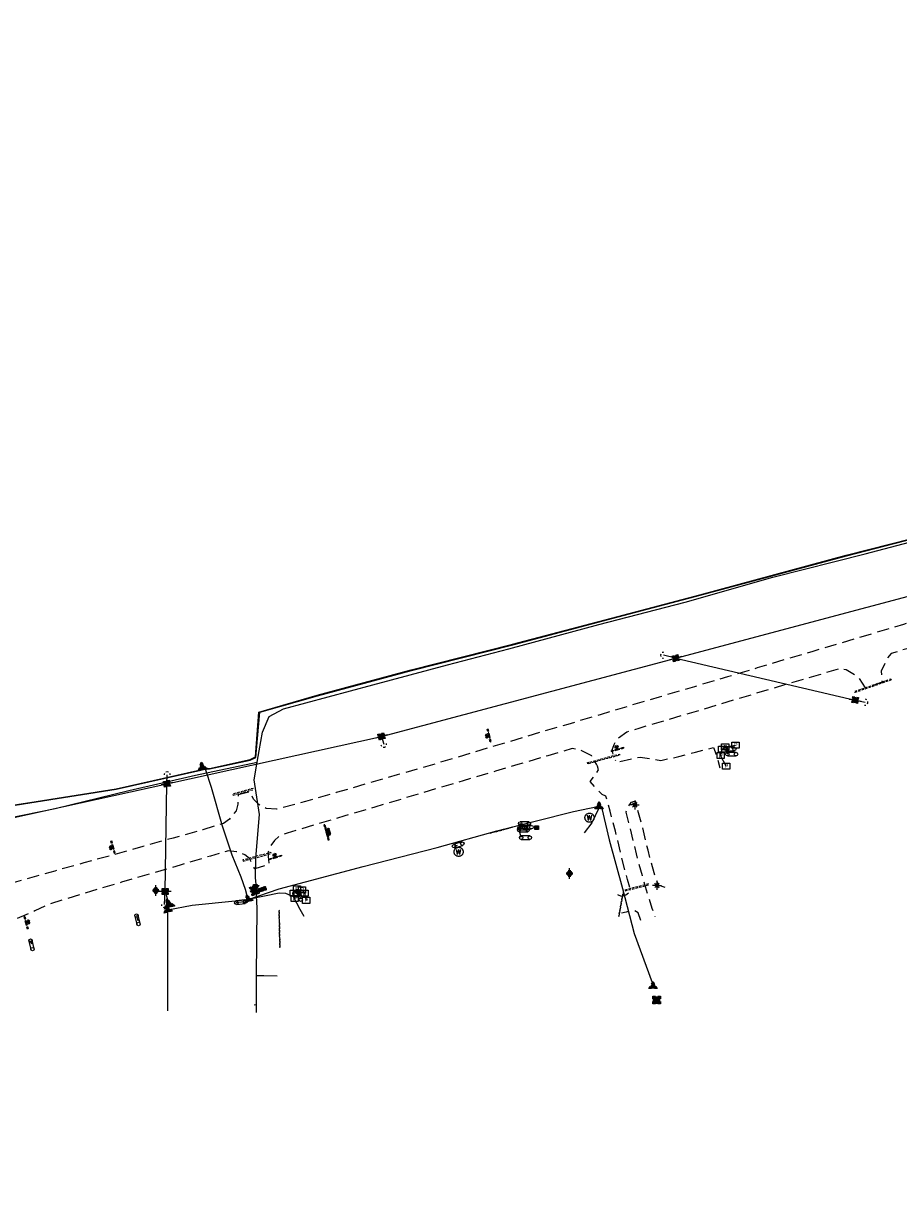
# Model space of a CAD drawing. Extents: x 137717 to 192422, y 75168 to 96003.
# Tile 10 of 36: x 144934 to 146375, y 78321 to 80272. Entities that reach past the tile are written whole.
import ezdxf
from ezdxf.enums import TextEntityAlignment as Align

# ---------------------------------------------------------------- set-up
doc = ezdxf.new("R2010")
doc.units = 0
doc.header["$LTSCALE"] = 80
doc.header["$MEASUREMENT"] = 0
doc.linetypes.add('D05', pattern=[0.075, 0.05, -0.025])
doc.linetypes.add('HIDDEN', pattern=[0.375, 0.25, -0.125])
for name, color, linetype in [('ELIO', 7, 'Continuous'), ('ELIS', 7, 'Continuous'), ('ELUDC', 2, 'D05'), ('ELUE', 13, 'ELEC-UG'), ('ELUEO', 1, 'OE'), ('ELUFO', 30, 'FO'), ('ELUG', 52, 'GAS'), ('ELUT', 4, 'UT'), ('ELYSC', 181, 'Continuous'), ('ELYSP', 3, 'HIDDEN'), ('ES_MASK', 155, 'Continuous'), ('ESFS', 1, 'Continuous'), ('ESIM', 7, 'Continuous'), ('ESIO', 7, 'Continuous'), ('ESIOL', 7, 'Continuous'), ('ESIP', 101, 'Continuous'), ('ESIS', 7, 'Continuous'), ('ESMask', 155, 'Continuous'), ('ESUE', 1, 'Continuous'), ('ESUS', 10, 'Continuous'), ('ESUT', 131, 'Continuous'), ('ESUU', 1, 'Continuous'), ('ESUW', 101, 'Continuous')]:
    doc.layers.add(name, color=color, linetype=linetype)
doc.styles.add('L', font='STENCIL')
doc.styles.add('L60', font='romansm.shx', dxfattribs={"height": 3})
doc.styles.add('L80', font='simplex', dxfattribs={"height": 8})
doc.styles.add('romansm', font='romansm.shx')
doc.styles.get("Standard").update_dxf_attribs({"font": 'romans.shx'})
doc.linetypes.add('ELEC-UG', pattern='A,0.3,-0.08,0.02,-0.08,0.02,-0.08,0.02,-0.08,0.3,-0.08,["UE",Standard,S=0.08,R=0,X=-0.07,Y=-0.04],-0.08', length=1.14)
doc.linetypes.add('FO', pattern='A,0.3,-0.08,0.02,-0.08,0.02,-0.08,0.02,-0.08,0.3,-0.08,["FO",Standard,S=0.08,R=0,X=-0.07,Y=-0.04],-0.08', length=1.14)
doc.linetypes.add('GAS', pattern='A,0.3,-0.08,0.02,-0.08,0.02,-0.08,0.02,-0.08,0.3,-0.08,["G",Standard,S=0.08,R=0,X=-0.07,Y=-0.04],-0.05', length=1.11)
doc.linetypes.add('OE', pattern='A,0.25,-0.07,0.07,-0.07,0.07,-0.07,0.07,-0.07,0.25,-0.15,["OE",romansm,S=0.1,R=0,X=-0.1,Y=-0.04],-0.15', length=1.29)
doc.linetypes.add('UT', pattern='A,0.25,-0.07,0.07,-0.07,0.07,-0.07,0.25,-0.08,["UT",romansm,S=0.1,R=0,X=-0.04,Y=-0.04],-0.15', length=1.08)

# ---------------------------------------------------------------- blocks, each defined once
blk = doc.blocks.new('esipvtsign')
for p, q in [((0.143, 0.029), (0, 0.029)), ((0, -0.029), (0.143, -0.029))]:
    blk.add_line(p, q)
for centre in [(0, 0), (0.143, 0)]:
    blk.add_circle(centre, 0.0286)
blk = doc.blocks.new('esuanchor')
for start, end in [(155, 205), (90, 115), (245, 270)]:
    blk.add_arc((0, 0), 0.0492, start, end)
blk = doc.blocks.new('esuemeter')
for p, q in [((0, 0.049), (0, 0.089)), ((0, -0.089), (0, -0.049))]:
    blk.add_line(p, q)
for start, end in [(155, 205), (65, 115), (335, 25), (245, 295)]:
    blk.add_arc((0, 0), 0.0492, start, end)
at = {"layer": 'ES_MASK', "const_width": 0.0492}
blk.add_lwpolyline([(-0.025, 0, 1), (0.025, 0, 1)], format="xyb", close=True, dxfattribs=at)
at = {"style": 'L80', "flags": 9}
blk.add_attdef('Legend', (0.013, 0.032), '', height=0.08, dxfattribs=at)
blk = doc.blocks.new('esueped')
for points in [[(-0.032, 0.044), (0, 0.1), (0.032, 0.044)], [(-0.032, -0.05), (-0.087, -0.05), (-0.058, 0)], [(0.058, 0), (0.087, -0.05), (0.032, -0.05)]]:
    blk.add_lwpolyline(points)
at = {"layer": 'ESMask'}
blk.add_solid([(-0.087, -0.05), (0, 0.1), (0.087, -0.05)], dxfattribs=at)
at = {"style": 'L60'}
blk.add_text('E', height=0.0668, dxfattribs=at).set_placement((0, 0), align=Align.MIDDLE)
blk = doc.blocks.new('esipost')
blk.add_lwpolyline([(0.03, 0.03), (0.03, -0.03), (-0.03, -0.03), (-0.03, 0.03), (0.03, 0.03)])
at = {"layer": 'ESMask'}
blk.add_solid([(-0.03, -0.03), (-0.03, 0.03), (0.03, -0.03), (0.03, 0.03)], dxfattribs=at)
blk = doc.blocks.new('esimail')
for points in [[(-0.06, 0.054), (-0.06, 0.09), (-0.021, 0.09)], [(-0.06, -0.018), (-0.06, 0.018)], [(0.02, 0.09), (0.06, 0.09), (0.06, 0.054)], [(0.06, -0.085), (0.097, -0.085), (0.097, 0.084), (0.142, 0.067), (0.097, 0.045)], [(0.06, 0.018), (0.06, -0.018)], [(-0.06, -0.09), (-0.06, -0.054)], [(-0.021, -0.09), (-0.06, -0.09)], [(0.06, -0.054), (0.06, -0.09), (0.02, -0.09)]]:
    blk.add_lwpolyline(points)
at = {"layer": 'ES_MASK'}
for points in [[(-0.06, 0.09), (-0.06, -0.09), (0.06, 0.09), (0.061, -0.091)], [(0.108, 0.015), (0.261, 0.015), (0.108, -0.072), (0.261, -0.072)]]:
    blk.add_solid(points, dxfattribs=at)
at = {"style": 'L80'}
blk.add_text('MB', height=0.08, dxfattribs=at).set_placement((0.113, -0.068))
at = {"style": 'L80', "flags": 9}
blk.add_attdef('Legend', (0, 0), '', height=0.08, dxfattribs=at)
blk = doc.blocks.new('esiplntr')
at = {"linetype": 'D05'}
blk.add_lwpolyline([(-0.059, 0.05), (0.059, 0.05), (0.059, -0.05), (-0.059, -0.05)], close=True, dxfattribs=at)
at = {"style": 'L'}
blk.add_text('P', height=0.0684, dxfattribs=at).set_placement((0.004, -0.034), align=Align.CENTER)
blk = doc.blocks.new('esiseptic')
at = {"linetype": 'D05'}
blk.add_circle((0, 0), 0.075, dxfattribs=at)
at = {"style": 'L80'}
blk.add_text('S', height=0.108, dxfattribs=at).set_placement((-0.038, -0.055))
blk = doc.blocks.new('esiwell')
at = {"linetype": 'D05'}
blk.add_circle((0, 0), 0.0753, dxfattribs=at)
at = {"style": 'L80'}
blk.add_text('W', height=0.0857, dxfattribs=at).set_placement((-0.047, -0.046))
blk = doc.blocks.new('esillite')
at = {"layer": 'ESMask'}
h = blk.add_hatch(color=256, dxfattribs=at)
edge = h.paths.add_edge_path()
edge.add_arc((0, 0), 0.0225, 0, 360)
for p, q in [((-0.016, 0.016), (-0.037, 0.037)), ((0, 0.075), (0, 0.022)), ((0.016, 0.016), (0.038, 0.038)), ((-0.023, 0), (-0.075, 0)), ((-0.016, -0.016), (-0.037, -0.037)), ((0, -0.023), (0, -0.075)), ((0.016, -0.016), (0.037, -0.037)), ((0.022, 0), (0.075, 0))]:
    blk.add_line(p, q)
for start, end in [(145.5453, 169.4253), (100.655, 124.235), (55.8359, 79.345), (10.5782, 34.5257), (190.7354, 214.1926), (235.503, 259.345), (280.655, 304.414), (325.7245, 349.2682)]:
    blk.add_arc((0, 0), 0.0225, start, end)
blk = doc.blocks.new('esuepole')
for p, q in [((-0.049, 0), (-0.098, 0)), ((-0.049, 0.049), (-0.017, 0.049)), ((-0.049, 0.017), (-0.049, 0.049)), ((0.017, 0.049), (0.049, 0.049)), ((0.049, 0.049), (0.049, 0.017)), ((0.098, 0), (0.049, 0)), ((-0.049, -0.049), (-0.049, -0.017)), ((-0.017, -0.049), (-0.049, -0.049)), ((0.049, -0.049), (0.017, -0.049)), ((0.049, -0.017), (0.049, -0.049))]:
    blk.add_line(p, q)
at = {"layer": 'ESMask'}
blk.add_solid([(-0.049, -0.049), (-0.049, 0.049), (0.049, -0.049), (0.049, 0.049)], dxfattribs=at)
at = {"style": 'L80', "flags": 9}
blk.add_attdef('Legend', (0, 0), '', height=0.08, dxfattribs=at)
blk = doc.blocks.new('esuetrans')
for p, q in [((-0.079, 0.079), (-0.031, 0.031)), ((0.031, 0.031), (0.079, 0.079)), ((-0.079, -0.079), (-0.031, -0.031)), ((0.031, -0.031), (0.079, -0.079))]:
    blk.add_line(p, q)
for points in [[(-0.079, 0.026), (-0.079, 0.079), (-0.026, 0.079)], [(0.026, 0.079), (0.079, 0.079), (0.079, 0.026)], [(-0.079, -0.079), (-0.079, -0.026)], [(-0.026, -0.079), (-0.079, -0.079)], [(0.079, -0.026), (0.079, -0.079), (0.026, -0.079)]]:
    blk.add_lwpolyline(points)
at = {"layer": 'ES_MASK'}
blk.add_solid([(-0.079, 0.079), (-0.079, -0.079), (0.078, 0.079), (0.079, -0.079)], dxfattribs=at)
at = {"style": 'L80'}
blk.add_text('E', height=0.08, dxfattribs=at).set_placement((-0.023, -0.039))
at = {"style": 'L80', "flags": 9}
blk.add_attdef('Legend', (0, 0.027), '', height=0.08, dxfattribs=at)
blk = doc.blocks.new('esipubsign')
at = {"layer": 'ESMask'}
h = blk.add_hatch(color=256, dxfattribs=at)
edge = h.paths.add_edge_path()
edge.add_arc((0, 0), 0.03, 90, 450)
for p, q in [((-0.03, 0.105), (-0.045, 0.105)), ((-0.045, 0.105), (-0.045, 0.066)), ((-0.045, 0.038), (-0.045, -0.039)), ((-0.03, 0.105), (-0.03, 0.066)), ((-0.03, 0.038), (-0.03, -0.039)), ((-0.045, -0.067), (-0.045, -0.106)), ((-0.03, -0.106), (-0.045, -0.106)), ((-0.03, -0.067), (-0.03, -0.106))]:
    blk.add_line(p, q)
for start, end in [(144.2314, 216.3563), (17.9702, 107.0495), (253.5383, 340.7883)]:
    blk.add_arc((0, 0), 0.03, start, end)
blk.add_solid([(-0.045, -0.106), (-0.03, -0.106), (-0.045, 0.105), (-0.03, 0.105)], dxfattribs=at)
blk = doc.blocks.new('esutped')
for points in [[(-0.032, 0.044), (0, 0.1), (0.032, 0.044)], [(-0.032, -0.05), (-0.087, -0.05), (-0.058, -0.001)], [(0.058, -0.001), (0.087, -0.05), (0.032, -0.05)]]:
    blk.add_lwpolyline(points)
at = {"layer": 'ESMask'}
blk.add_solid([(-0.087, -0.05), (0, 0.1), (0.087, -0.05)], dxfattribs=at)
at = {"style": 'L60'}
blk.add_text('T', height=0.0528, dxfattribs=at).set_placement((0, 0), align=Align.MIDDLE)

msp = doc.modelspace()

# ---------------------------------------------------------------- linework, layer by layer
at = {"layer": 'ELIO', "flags": 128}
for points in [[(146091, 79049.6), (146081.9, 79067), (146084.3, 79077.6), (146089.4, 79081.1), (146106.3, 79084.2)], [(145380.3, 78831.6), (145378.8, 78840.2), (145384, 78847.1), (145392.3, 78845.9), (145396.7, 78840.1), (145399.1, 78828.5)]]:
    msp.add_lwpolyline(points, dxfattribs=at)
at = {"layer": 'ELIS', "flags": 128}
for points in [[(146090.3, 79077.8), (146093, 79069.2)], [(145750.2, 78947.3), (145751.7, 78955.1), (145756.1, 78948.9)], [(145753.3, 78931.7), (145749.9, 78944.3)], [(145642.8, 78917.7), (145648.3, 78919.3)], [(145386.3, 78843.2), (145389.7, 78830.7)], [(145297.3, 78826), (145284.2, 78824.6)], [(145119.8, 78803.3), (145121.9, 78794.6)], [(144945.3, 78762.1), (144946.6, 78756.9)]]:
    msp.add_lwpolyline(points, dxfattribs=at)
at = {"layer": 'ELUDC', "flags": 128}
for points in [[(146363, 79191.4), (146303.2, 79170.7), (146302.5, 79172.5), (146362.3, 79193.3)], [(145863.3, 79053.3), (145862.8, 79055.2), (145915.1, 79069.4), (145915.6, 79067.5)], [(145278.8, 79001.7), (145312.4, 79010.9), (145311.8, 79012.8), (145278.2, 79003.6)], [(145701.9, 78938.5), (145701.7, 78939.5), (145739.1, 78949.5), (145739.4, 78948.6)], [(145295.3, 78893), (145341.6, 78905.4), (145341.1, 78907.3), (145294.8, 78894.9)], [(145924.5, 78844), (145963.5, 78854), (145963.1, 78855.5), (145924.2, 78845.4)], [(145914.8, 78802.2), (145921.8, 78840.6), (145920.8, 78840.8), (145913.8, 78802.4)], [(145356.4, 78751.5), (145355.2, 78811.5), (145354.2, 78811.4), (145355.4, 78751.4)]]:
    msp.add_lwpolyline(points, close=True, dxfattribs=at)
at = {"layer": 'ELUE'}
for p, q in [((145151.5, 78844.7), (145166.9, 78843.2)), ((145166.9, 78843.2), (145168.3, 78839.1)), ((145168.3, 78839.1), (145172.7, 78823.6)), ((145172.7, 78823.6), (145172.9, 78821.5)), ((145172.9, 78821.5), (145174.1, 78818.2))]:
    msp.add_line(p, q, dxfattribs=at)
at = {"layer": 'ELUEO'}
for points in [[(146007.9, 79227.2), (146638.6, 79395.4)], [(146007.9, 79227.2), (146303.5, 79158.3), (146319.7, 79154.8)]]:
    msp.add_lwpolyline(points, dxfattribs=at)
at = {"layer": 'ELUEO', "flags": 128}
for points in [[(145523.2, 79098.5), (146007.9, 79227.2)], [(146007.9, 79227.2), (145987.7, 79232)], [(144338.3, 78454.2), (144332.4, 78482), (144258.5, 78820.9), (144710.3, 78919.5), (145169.8, 79020.5), (145523.2, 79098.5), (145526.9, 79085.5)], [(145165.7, 78821.4), (145166.9, 78843.2), (145169.8, 79020.5), (145170.3, 79035.2)]]:
    msp.add_lwpolyline(points, dxfattribs=at)
at = {"layer": 'ELUFO', "flags": 128}
msp.add_lwpolyline([(144143.3, 78838.7), (144160.3, 78840), (144217.2, 78855), (144356.5, 78886.5), (144468.8, 78912.3), (144628.1, 78940), (144664.9, 78937.4), (144699.2, 78942.3), (144745.1, 78960.7), (144846.8, 78973.8), (144944.3, 78988.8), (145086.5, 79011.4), (145225.5, 79042.7), (145230.1, 79044.1), (145239.9, 79044.9), (145307.1, 79059.2), (145316.5, 79063.6), (145322.7, 79138.4), (145417.9, 79165.3), (145572.6, 79207), (145739.6, 79249.3), (145913, 79295.1), (146048.2, 79330.8), (146289.1, 79396), (146433.8, 79433), (146438.8, 79433.7), (146451.8, 79436.8), (146502.3, 79452.5), (146571.4, 79471.5), (146655.6, 79482.2), (146730.7, 79497.2), (146807.4, 79516.3), (146916.7, 79545.7), (147116.6, 79597.6), (147139.9, 79615.3), (147167.4, 79640.1), (147235, 79660.3), (147261.6, 79659.7), (147297.5, 79649.5), (147316.8, 79649.8), (147351.1, 79655.5), (147453.2, 79677.5), (147543, 79698.5), (147715.5, 79732.9), (147799.1, 79747.8), (147807.6, 79750.2), (147810.8, 79751.3), (147883.9, 79763.4), (147907.7, 79768.6), (147942.4, 79773.3), (147982.9, 79778.5), (148001.2, 79782.2), (148019.3, 79785.8), (148065.9, 79796.2), (148118.1, 79805.5), (148143.7, 79811.5), (148149, 79811.4), (148239.1, 79823.1), (148351, 79855.1), (148363.9, 79859.3), (148421.1, 79865.4), (148551.3, 79880.9), (148624.8, 79886.2), (148643.2, 79887.3), (148791.3, 79888), (148822.6, 79889.2), (148904.9, 79896.9), (148945.4, 79900.9), (148960.3, 79901.3), (149070.7, 79924.5), (149158.1, 79943.3), (149198.6, 79944.7), (149206.4, 79942.4), (149224.1, 79921.1), (149289, 79919.2), (149413.8, 79931.5), (149519.3, 79938.5), (149546, 79938.1), (149638.5, 79950.1), (149750.1, 79960), (149837.3, 79966.5), (150005.1, 79981.7), (150093.1, 79988.2), (150134.4, 79992), (150197.4, 79996.9), (150236, 79999.2), (150244.1, 80002.1), (150350, 80008.8), (150437.2, 80014.5), (150496.9, 80017.8), (150562.9, 80026.5), (150604, 80035.5), (150611.9, 80068.4), (150624.5, 80117.3), (150629.6, 80130.7), (150635.9, 80131.1), (150643.2, 80131.6), (150687.7, 80134.5), (150879.6, 80150.7), (150910.1, 80153.1), (151061.1, 80163.4), (151069.8, 80170)], dxfattribs=at)
at = {"layer": 'ELUG', "flags": 128}
for points in [[(143619.8, 78729.6), (143630.1, 78731), (143637.6, 78731.6), (143703.8, 78743.5), (143740, 78745.1), (143787.8, 78745), (143808.4, 78733.3), (143830.7, 78744.7), (143858.3, 78756.8), (143988.1, 78783.4), (144018.5, 78802.8), (144051.7, 78816.9), (144103.6, 78823), (144144.8, 78829.4), (144194.2, 78841.9), (144269.8, 78860.9), (144371, 78884.1), (144470.4, 78908.9), (144583.1, 78931.4), (144664.4, 78933.5), (144786, 78954.9), (144905.3, 78963.3), (144985.9, 78979.5), (145106.9, 79009.6), (145217.1, 79034.5), (145318.5, 79056.1), (145321.7, 79074.8), (145327.3, 79105.3), (145338.4, 79131), (145362.1, 79143.9), (145508.9, 79183.2), (145632.2, 79216.2), (145733, 79242.5), (145881.4, 79282.5), (146023.4, 79319.7), (146167.6, 79360.4), (146319.7, 79399.1), (146478.5, 79440.9), (146544.1, 79459.6), (146651.4, 79470.2), (146734.8, 79491.4), (146808.3, 79509.7)], [(145317.4, 78643.9), (145317.3, 78656.4), (145317.5, 78675.2), (145317.2, 78704.4), (145318.3, 78815.3), (145317.2, 78835.9), (145317.4, 78849.8), (145316, 78865.3), (145316.1, 78897.7), (145322.2, 78969.7), (145313.6, 79026.9), (145318.5, 79055.8), (145318.5, 79056.1)], [(145317.2, 78704.4), (145322.9, 78704.5), (145329.6, 78704.4), (145351.3, 78704.1)], [(145317.3, 78656.4), (145313.4, 78656)]]:
    msp.add_lwpolyline(points, dxfattribs=at)
at = {"layer": 'ELUT', "flags": 128}
for points in [[(144143.3, 78838.7), (144160.1, 78840.7), (144216.7, 78855.8), (144356.5, 78887.3), (144468.7, 78913.3), (144628.1, 78940.7), (144664.8, 78938.3), (144699.2, 78943), (144744.8, 78961.5), (144846.6, 78974.5), (144944.3, 78989.6), (145086.4, 79012.3), (145225.4, 79043.2), (145228.3, 79046.2), (145228, 79048.1), (145230.5, 79047), (145239.8, 79045.5), (145306.8, 79060.2), (145315.7, 79064.6), (145321.4, 79138.5), (145417.6, 79166.3), (145572.1, 79207.8), (145739, 79250.1), (145912.7, 79296), (146047.9, 79331.6), (146288.7, 79396.8), (146433.8, 79433.5), (146439.2, 79438), (146451.7, 79437.8), (146502, 79453.2), (146571.3, 79472.3), (146655.4, 79482.8), (146730.5, 79498), (146806.7, 79517.6), (146807.6, 79519.4), (146810, 79518.8), (146916.4, 79546.6), (147116.1, 79598.3), (147139.6, 79615.8), (147167, 79641), (147234.8, 79661.3), (147262.2, 79660.6), (147297.9, 79651.1), (147316.8, 79651), (147351, 79656.3), (147453.1, 79678.5), (147542.8, 79699.4), (147715.4, 79733.6), (147799, 79748.6), (147806.7, 79753), (147810.8, 79752), (147883.8, 79764.1), (147907.7, 79769.5), (147942.5, 79774.1), (147982.9, 79779.2), (148001.1, 79783.1), (148019.2, 79786.3), (148065.9, 79796.8), (148117.9, 79806.1), (148143.1, 79812.1), (148143.9, 79811.5), (148142.7, 79812.3), (148117.7, 79807), (148065.6, 79797.1), (148019.1, 79786.8), (148007.6, 79786.8), (148003.7, 79791), (148008.5, 79873.5), (148006.8, 79972)], [(145395.8, 78801.7), (145389.1, 78813.5), (145378.5, 78834.4), (145365.8, 78839.7), (145354.6, 78840.5), (145303.8, 78830), (145299.5, 78846.5), (145292.3, 78866.7), (145277.2, 78902.9), (145261.6, 78950.8), (145243.5, 79014.3), (145234.2, 79043), (145229.4, 79046.2), (145228, 79048.1)], [(145171.2, 78812.8), (145211.7, 78820.3), (145282.5, 78827.7), (145303.8, 78830), (145354.5, 78847.2), (145493, 78884.1), (145615.2, 78915.3), (145713.4, 78942.7), (145839.4, 78974.9), (145879.1, 78983.2), (145881.6, 78983), (145886.4, 78979.7), (145898.1, 78927.9), (145920.5, 78847.8), (145939.3, 78773.6), (145969, 78692.9), (145970.6, 78687)], [(145881.6, 78983), (145881.5, 78980.3), (145869.6, 78955.9), (145857.2, 78939.4)], [(145171.2, 78646.4), (145171.2, 78812.8)]]:
    msp.add_lwpolyline(points, dxfattribs=at)
at = {"layer": 'ELYSC', "flags": 128}
msp.add_lwpolyline([(145314.8, 78842.5), (145314.1, 78851.4), (145310.3, 78851.1), (145311, 78842.1)], close=True, dxfattribs=at)
at = {"layer": 'ELYSP', "flags": 128}
for points in [[(152433.4, 80272.1), (152428.7, 80268.9), (152424.2, 80267.8), (152406.1, 80266.3), (152373.1, 80266.1), (152372.9, 80241.3), (152387.8, 80241.3), (152399.6, 80239.8), (152407.1, 80238.1), (152414.7, 80234.6), (152421.3, 80229.1), (152424.6, 80221.9), (152427.4, 80214.6), (152428.9, 80198.5), (152430.8, 80178.6), (152430.9, 80163.8), (152429.4, 80154.4), (152425.3, 80146), (152417.8, 80137.1), (152404.6, 80129.1), (152383.2, 80125.5), (152345.2, 80119.4), (152302.6, 80112.9), (152257.8, 80106.1), (152213.5, 80099.3), (152171, 80092.8), (152132.5, 80087.9), (152089.2, 80082), (152046.1, 80076.6), (152002.9, 80072.1), (151991, 80075.1), (151982.6, 80079.9), (151976.4, 80085.6), (151971.8, 80091.9), (151967.7, 80100.2), (151965.7, 80107.3), (151943.7, 80105.9), (151942.5, 80092.8), (151939, 80083.9), (151934, 80075.6), (151928.4, 80070), (151916.1, 80062.6), (151874.7, 80058.8), (151866.9, 80061.3), (151858.4, 80065), (151852.3, 80069.7), (151845.7, 80077.7), (151841.4, 80086), (151840.2, 80094.5), (151813.9, 80091.7), (151814.1, 80083), (151812.6, 80075.1), (151809.1, 80067.5), (151804.1, 80060.8), (151798.5, 80055.3), (151791.8, 80051.2), (151785.6, 80048.9), (151774.4, 80047.9), (151728.4, 80043.1), (151684.2, 80038.7), (151639.8, 80034.3), (151594.3, 80029.6), (151550.1, 80025), (151533.4, 80023.6), (151524.3, 80026.4), (151515.1, 80031.1), (151508.7, 80036), (151503.5, 80042.5), (151500.5, 80047.8), (151498.5, 80058.6), (151497.2, 80068.5), (151471.7, 80067.1), (151472.2, 80055.4), (151472.5, 80045.3), (151471.4, 80039.7), (151468.3, 80033.6), (151463.2, 80026.7), (151456.8, 80020.5), (151444, 80014.3), (151403.7, 80010), (151360.1, 80005.5), (151328.2, 80002.7), (151316.9, 80006.2), (151306.8, 80010.8), (151299.4, 80017.9), (151293.9, 80026), (151291.3, 80031.5), (151290.1, 80039.1), (151276.1, 80037.9), (151260.2, 80036.9), (151257.5, 80027.7), (151254.5, 80017.8), (151250.1, 80009.8), (151245, 80003.1), (151238.6, 79997.7), (151227.5, 79992.2), (151184.2, 79987.9), (151139.1, 79983.2), (151094.6, 79978.7), (151065.3, 79975.7), (151036.5, 79972.8), (151020.8, 79971.1), (150980, 79966.8), (150939.7, 79962.7), (150927.2, 79966.8), (150916, 79973), (150907.7, 79982.2), (150901.8, 80000.6), (150877.3, 79998.5), (150876.1, 79983.2), (150869.1, 79969.2), (150861.5, 79960.6), (150847.9, 79953.1), (150847.7, 79953), (150808, 79948.9), (150755.1, 79943.6), (150710.1, 79939.1), (150674.5, 79935.3), (150635, 79931.5), (150590.9, 79927), (150549, 79923), (150531.1, 79921.6), (150513.7, 79930.7), (150500.2, 79940.5), (150494.9, 79952.8), (150493.3, 79960.6), (150475.7, 79958.7), (150453.7, 79957.3), (150454.4, 79945.1), (150454.4, 79933.3), (150451.7, 79924.9), (150436.1, 79913.7), (150385.6, 79909.3), (150333.7, 79904.6), (150287.3, 79900.9), (150246.9, 79897.5), (150207.9, 79894.4), (150205.8, 79895.4), (150190.7, 79899.8), (150179.1, 79908.7), (150172.5, 79920.1), (150170.5, 79933.4), (150153.3, 79932.4), (150135.2, 79931.3), (150135, 79918.1), (150132.8, 79909.7), (150126.1, 79898.8), (150116.9, 79891.1), (150104.6, 79885.6), (150064.9, 79882.6), (150018, 79878.8), (149978.4, 79875.6), (149933.9, 79872), (149889.1, 79868), (149883.4, 79867.6), (149873.9, 79872.3), (149866.5, 79879.5), (149862.7, 79888.7), (149861, 79906.1), (149846.9, 79905.6), (149831.5, 79903.5), (149831.1, 79883.5), (149829.3, 79875.3), (149824.3, 79869.8), (149814.3, 79864.6), (149806.5, 79861.2), (149759.2, 79857.2), (149718.3, 79853.8), (149674.3, 79850.1), (149629.6, 79846.2), (149585.6, 79842.7), (149548.5, 79840), (149532.9, 79844.3), (149521.7, 79852.7), (149514.5, 79864.9), (149511.5, 79879.2), (149497.6, 79877.5), (149484.8, 79877.2), (149484.4, 79862.5), (149478.9, 79849.4), (149469.1, 79839.4), (149456, 79831.7), (149407.2, 79827.7), (149383.9, 79825.6), (149363.4, 79833.2), (149354.2, 79842.4), (149350.4, 79849), (149347.8, 79863.7), (149333.5, 79862.2), (149316.2, 79860.2), (149316.7, 79844.5), (149313.3, 79837.2), (149305.6, 79827.3), (149289.5, 79818), (149279.7, 79817), (149247, 79814.1), (149227.5, 79821.3), (149217.3, 79829.4), (149211.8, 79840.8), (149210.1, 79851.9), (149193.5, 79851), (149179.4, 79849.2), (149179.4, 79832.5), (149174.2, 79822.2), (149166.2, 79813.6), (149154.8, 79806.4), (149115.1, 79803), (149069, 79799.2), (149058, 79798.4), (149043.7, 79803.1), (149035.9, 79808.2), (149028.2, 79817.1), (149025.3, 79822.4), (149022.7, 79835.5), (149007.4, 79835.2), (148992.4, 79834), (148992, 79816.3), (148985.5, 79805.4), (148976.2, 79796.3), (148964.6, 79790.1), (148939.1, 79787.9), (148891.6, 79783.9), (148843.2, 79779.7), (148819, 79777.5), (148809.8, 79781.6), (148803.1, 79789.7), (148801.5, 79796.9), (148792.4, 79796.4), (148784, 79795.2), (148783.2, 79786.5), (148778.1, 79778.6), (148767.9, 79773.1), (148746.5, 79771), (148701.8, 79766.4), (148648.7, 79761), (148603.8, 79755.8), (148560.1, 79750.7), (148548.8, 79754.9), (148536.4, 79761.4), (148527.3, 79772.7), (148522.5, 79786.8), (148504.7, 79786.1), (148487.1, 79782.7), (148486.8, 79771.1), (148481.1, 79756.8), (148469.8, 79745.2), (148458.3, 79738.4), (148414.8, 79732.9), (148377.9, 79727.7), (148324.9, 79721.1), (148277.8, 79714.5), (148265.8, 79717.2), (148252.7, 79723.8), (148244.8, 79732.7), (148242.4, 79737.4), (148238.8, 79749.9), (148214.7, 79746.2), (148214.8, 79732.9), (148207.1, 79715.2), (148200, 79708), (148189.6, 79701.8), (148174.6, 79699.4), (148124.6, 79691.8), (148080.7, 79684.8), (148029.5, 79676.7), (148018.9, 79674.7), (148000.7, 79679.3), (147989, 79686.9), (147982.3, 79697.9), (147981.2, 79709.5), (147944.5, 79703.1), (147945, 79692.8), (147943.1, 79680.5), (147935.1, 79668.6), (147919, 79657.3), (147875, 79649.5), (147815.3, 79638.7), (147761.1, 79628.6), (147714, 79619.7), (147664.8, 79610.3), (147617.3, 79601.1), (147573.6, 79592.1), (147526.6, 79582.4), (147481, 79572.8), (147446.7, 79565.3), (147424.2, 79570.1), (147413.8, 79578.8), (147408.7, 79585.4), (147403.9, 79597.1), (147377.1, 79592), (147379.3, 79579.3), (147379.1, 79569.7), (147369.9, 79555.5), (147356.6, 79545.6), (147349, 79543.8), (147334.8, 79540.9), (147321.8, 79544.9), (147311.1, 79551.5), (147304, 79559.9), (147297.7, 79574.5), (147273.3, 79566.9), (147273.7, 79554.8), (147270.2, 79542.9), (147267.4, 79538), (147262.2, 79530.8), (147249.4, 79520.9), (147207.6, 79511.2), (147195.3, 79511.6), (147183.2, 79516.6), (147174.8, 79522.8), (147169.8, 79529.2), (147164.5, 79542.5), (147135.9, 79534.8), (147139, 79516.9), (147137.5, 79511.2), (147135.3, 79506.5), (147128.9, 79498.2), (147117.4, 79489.2), (147091.3, 79482.6), (147043.5, 79470.2), (146994.4, 79457.5), (146977.6, 79460), (146967, 79465.3), (146955.9, 79477.2), (146950.8, 79488.3), (146927.6, 79481.9), (146928.8, 79466.6), (146926.7, 79456.7), (146918.2, 79443.4), (146907.2, 79434.8), (146863.2, 79422.5), (146818.1, 79410.2), (146776.7, 79398.8), (146746.4, 79390.2), (146730.6, 79392), (146721.5, 79396), (146719.1, 79397.6), (146708.2, 79408.5), (146701.5, 79421.1), (146680.7, 79414.3), (146681.3, 79398.6), (146675.6, 79382), (146660.6, 79366.7), (146649.7, 79362.1), (146608.4, 79349.8), (146562.9, 79336.4), (146519.5, 79323.4), (146476.5, 79310.6), (146429.7, 79296.8), (146382.9, 79282.8), (146324.1, 79265.2), (146280.4, 79252.2), (146233.7, 79238.3), (146188.8, 79225.1), (146142, 79211.1), (146093.4, 79196.4), (146038.6, 79180.3), (145980.9, 79163.2), (145935, 79149.7), (145885, 79134.7), (145830.3, 79118.3), (145784, 79104.8), (145734.6, 79089.8), (145697.5, 79078.9), (145645.1, 79063), (145599.4, 79049.5), (145549.2, 79034.9), (145499.6, 79020.6), (145448.8, 79005.9), (145397.9, 78991.2), (145350.6, 78978.5), (145333.2, 78979.9), (145321.1, 78986.3), (145312.6, 78995.3), (145306.9, 79007.2), (145287.5, 79002.2), (145286.6, 78987), (145283.7, 78976.1), (145273.1, 78962.3), (145263, 78955.1), (145229.1, 78944.6), (145180.1, 78931), (145130.2, 78917.1), (145082.1, 78903.4), (145033.3, 78890.1), (144985.1, 78876.7), (144937.6, 78863.4), (144889.2, 78849.6), (144840.6, 78836), (144791.9, 78822.4), (144742.5, 78808.9), (144694.4, 78795.3), (144647.4, 78782.1), (144597.5, 78768.7), (144550.2, 78756.9), (144505.1, 78746), (144459.3, 78735), (144412.7, 78724.4), (144365.6, 78713.8), (144321.2, 78704), (144275.5, 78694.3), (144227.1, 78684.5), (144184.3, 78675.9), (144131.1, 78665.9), (144081.4, 78656.9), (144039.1, 78649.2), (143991.3, 78640.6), (143942.4, 78632.2), (143893.6, 78623.9), (143847.3, 78616.2), (143801.4, 78608.8), (143772.4, 78604.2), (143743.5, 78610.7), (143725, 78624.4), (143717.3, 78639.4), (143717.8, 78651.5), (143716.7, 78655), (143713.3, 78656.1), (143706.4, 78679.3), (143698.2, 78717), (143688.5, 78772.1), (143680.4, 78818.4), (143674.1, 78861.6), (143669.7, 78897.7), (143665.8, 78936.6), (143662.8, 78978.1), (143662.6, 79021.7), (143664.3, 79067.1), (143666, 79100.5), (143668.6, 79142), (143671.7, 79179), (143677.9, 79221.8), (143680.4, 79242.5), (143684.2, 79266.7)], [(146888.5, 79315.7), (146882.3, 79338.4), (146875.8, 79353.3), (146870.9, 79361), (146863.1, 79367.3), (146838.5, 79374.3), (146829.5, 79372.1), (146788.1, 79360.4), (146745.6, 79348.4), (146704.8, 79336.5), (146661.8, 79323.7), (146621, 79311.8), (146574.3, 79297.9), (146530.6, 79285), (146487.9, 79272.3), (146442.8, 79259), (146397.4, 79245.1), (146362.6, 79235.1), (146355.9, 79226.9), (146346.1, 79205.7), (146347.8, 79187.3), (146320.6, 79178.2), (146309, 79195.7), (146288.9, 79208), (146279, 79210.1), (146246.5, 79200.7), (146246.2, 79200.5), (146202.2, 79187.7), (146154.2, 79173.3), (146106.7, 79159.1), (146051.4, 79142.5), (145993.6, 79125.4), (145947.1, 79111.7), (145927.6, 79105.6), (145911.9, 79094.4), (145905.8, 79084.8), (145902.5, 79075.6), (145906.2, 79062.1), (145909, 79058.6)], [(145911.9, 78837.8), (145917.8, 78835.3), (145926, 78837.6), (145931.2, 78841.3), (145932.6, 78849.3), (145928.7, 78862.9), (145918.3, 78900.9), (145908.8, 78942.6), (145899.8, 78975.5), (145896.5, 78987.1), (145892.8, 79000.1), (145886.7, 79002.7), (145875.2, 79014.6), (145866.9, 79024.2), (145875.5, 79035.3), (145880.8, 79043.4), (145879, 79049.6), (145877.2, 79052.8), (145869.5, 79066.3), (145849.6, 79076.6), (145837.5, 79078.3), (145797.1, 79066.5), (145748, 79052), (145711, 79041.1), (145657.9, 79025.3), (145612.7, 79011.9), (145562.9, 78997.1), (145512.4, 78982.1), (145463, 78967.5), (145412.1, 78952.4), (145368, 78939.1), (145356.8, 78935.5), (145346.8, 78926.9), (145340.4, 78918), (145338.9, 78915.3), (145336.1, 78906.4), (145337.9, 78887.5), (145314.7, 78880.1), (145305.9, 78897.4), (145298.2, 78903.4), (145290.5, 78906.9), (145284.5, 78908.5), (145271.2, 78910), (145241.5, 78901.4), (145191.6, 78886.5), (145143.2, 78872.2), (145095.2, 78858.2), (145045.8, 78843.5), (144998.6, 78829.1), (144973.8, 78821.3), (144952.3, 78811), (144919.8, 78796.9), (144906, 78792.6), (144881.1, 78786.9), (144855.9, 78783.6), (144839.5, 78781.3), (144806.6, 78771.9), (144757.9, 78757.5), (144709.3, 78743.5), (144661.5, 78729.7), (144611.8, 78715.6), (144563.5, 78702.2), (144518.4, 78690.2), (144472.7, 78678.9), (144425.3, 78667.5), (144379.8, 78656.8), (144332.4, 78646.1), (144287, 78636), (144276.9, 78633.7), (144271.8, 78629.9), (144258.7, 78615.1), (144254.6, 78598), (144256.5, 78584.7), (144231.3, 78577.9), (144223, 78591.7), (144213.5, 78603.1), (144189.2, 78612.7), (144182.5, 78614.5), (144141, 78606.7), (144091.5, 78597.9), (144048.1, 78590), (144000.7, 78581.5), (143953, 78573.2), (143904.1, 78565.3), (143855.6, 78557.4), (143808.5, 78549.7), (143761.2, 78541.8), (143737.3, 78537.7), (143721.3, 78527.1), (143716.5, 78515.7), (143713.4, 78503.2), (143714.1, 78490), (143693.5, 78487.5), (143690.4, 78500), (143684.6, 78511.2), (143671.6, 78519.8), (143654.7, 78524), (143648.6, 78523.3), (143601.2, 78515), (143555.8, 78507.5), (143509.3, 78500), (143462.1, 78492.2), (143412.4, 78484.1), (143365, 78476.1), (143317.1, 78468), (143260.4, 78458.1), (143255.1, 78453.5), (143251.6, 78450.2), (143249.1, 78443.1), (143249.4, 78436.5), (143235.8, 78434.4), (143234.3, 78440.2), (143228.5, 78447.1), (143221.3, 78451.5), (143179.8, 78444.6), (143133.7, 78436.4), (143090.9, 78428.3), (143045.2, 78419.5), (143003.1, 78410.7), (142960.4, 78401.8), (142914.2, 78391.5), (142871.5, 78381.4), (142827.3, 78370.8), (142782.7, 78359.7), (142737.7, 78348.2), (142692.7, 78336.5), (142648.2, 78324.5), (142603.9, 78312.2), (142559.1, 78299.3), (142513, 78285.4), (142467.5, 78271.3), (142424.8, 78257.7), (142381.3, 78243.6), (142343.4, 78230.9), (142300.8, 78216.6), (142259.6, 78202.3), (142214.3, 78186.6), (142174.7, 78172.9), (142132.9, 78158.4), (142087.4, 78142.5), (142043.5, 78127.2), (141990.2, 78108.5), (141945.5, 78092.8), (141901.2, 78077.5), (141856.2, 78061.3), (141808.2, 78044.8), (141763.1, 78029.3), (141717.4, 78013.3), (141672, 77997.3), (141627.1, 77981.8), (141582.8, 77966.1), (141536.5, 77949.6), (141492.1, 77934.5), (141446.4, 77918.4), (141402.1, 77902.9), (141357.3, 77887.4), (141314, 77872.2), (141266.3, 77855.7), (141226.6, 77841.7), (141181.7, 77825.9), (141133.7, 77809.1), (141087.1, 77792.8), (141034.8, 77774.6), (140986.3, 77757.8), (140935.1, 77740), (140886.6, 77722.7), (140868.8, 77716.3), (140861.8, 77707.1), (140854.9, 77687.2), (140857.3, 77675.4), (140842.4, 77670.2), (140825.8, 77666), (140817.9, 77674), (140800.6, 77685.8), (140791.6, 77689.3), (140773.4, 77683.1), (140718.8, 77663.6), (140665.1, 77644.7), (140612, 77626.3), (140560.6, 77608.1), (140512.2, 77591.3), (140465, 77574.7), (140417, 77558.5), (140369, 77541.7), (140320.2, 77524.5), (140290.1, 77514), (140280, 77502.5), (140272.7, 77483.6), (140275.4, 77467.9), (140262.6, 77464.3), (140251.7, 77460.2), (140245.8, 77471.3), (140225.8, 77483.3), (140210.2, 77486.4), (140169.5, 77472.2), (140124.3, 77456.1), (140072.3, 77438.1), (140022, 77420.5), (139972.6, 77403.2), (139917.2, 77383.7), (139864.5, 77365.2), (139852.1, 77361), (139844.2, 77350.8), (139842.8, 77336.1), (139819.4, 77327.7), (139809, 77338.4), (139796, 77340.1), (139766.1, 77328.6), (139730.9, 77313.8), (139725.1, 77306.1), (139723.6, 77302.5), (139723.7, 77294.2), (139725.6, 77287.8), (139706.6, 77279.3), (139692.5, 77273.1), (139686.4, 77278.2), (139681.7, 77280.7), (139675.9, 77282.5), (139656.3, 77282.2), (139636.5, 77273), (139595.5, 77251.7), (139553.8, 77229.7), (139513.2, 77206.7), (139469.5, 77181.4), (139429.2, 77156.5), (139389.7, 77130.5), (139350.9, 77103.2), (139311.8, 77074.3), (139272.7, 77043.8), (139234.3, 77012.6), (139200.4, 76982.2), (139167.7, 76951.2), (139134.8, 76918.6), (139103.1, 76885.7), (139072.6, 76851.6), (139042.8, 76815.9), (139013.3, 76780.6), (138984, 76742.6), (138954.5, 76704.9), (138926.5, 76667.8), (138898.1, 76629.4), (138869.1, 76588.9), (138841.8, 76551), (138836.4, 76544), (138834.7, 76534.1), (138837.1, 76524), (138845.6, 76512.4), (138858.3, 76501), (138849.8, 76489.6), (138843.9, 76480.2), (138829, 76488.6), (138815.7, 76492.1), (138804.9, 76491), (138792.5, 76484.6), (138786.6, 76477.6), (138758.5, 76439.7), (138728.3, 76398.7), (138699.6, 76359.1), (138670.7, 76319.3), (138641.4, 76279.6), (138612.3, 76239.6), (138583.5, 76200.5), (138555.7, 76162.4), (138531.4, 76128.9), (138530.1, 76121.8), (138530.5, 76114.6)], [(145915.8, 79057.1), (145936.8, 79061.8), (145949.5, 79064.4), (145983.2, 79058.9), (146013.1, 79065.2), (146040.4, 79072.7), (146070.3, 79079.9), (146075.6, 79065.4), (146080.4, 79046.9)], [(145990.8, 78849.4), (145979.4, 78853.2), (145972.2, 78873.8), (145962.3, 78911), (145952.4, 78952.4), (145945.3, 78978.1), (145941.5, 78991.9), (145934.2, 78989.3), (145928.6, 78982.3), (145925.7, 78973.4), (145932.6, 78947.3), (145942.7, 78904.9), (145952.5, 78869.3), (145957.5, 78851.2), (145968.8, 78815.8), (145973.7, 78801.5)], [(145950.2, 78795), (145946.2, 78807.6), (145940.8, 78811), (145933.1, 78811.2), (145926.4, 78809.2), (145918.7, 78807.4)]]:
    msp.add_lwpolyline(points, dxfattribs=at)

# ---------------------------------------------------------------- block references
at = {"layer": 'ESFS', "zscale": 100}
for p, xscale, yscale, rotation in [((145697, 79099.1), 99.99999999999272, 99.99999999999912, 192.709362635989), ((145910.7, 79080.5), 100.0000000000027, 100.0000000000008, 105.4275622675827), ((145435.7, 78943.7), 99.99999999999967, 100.0000000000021, 16.21016282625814), ((145437, 78938.8), 100.0000000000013, 99.99999999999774, 14.81261487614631), ((145077.6, 78915), 100.0000000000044, 100.0000000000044, 196.3614630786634), ((145347.4, 78902.8), 99.99999999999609, 99.99999999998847, 106.7778370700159), ((144941.4, 78792.7), 99.99999999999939, 99.99999999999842, 15.50520025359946)]:
    msp.add_blockref('esipubsign', p, dxfattribs=dict(at, xscale=xscale, yscale=yscale, rotation=rotation))
at = {"layer": 'ESIM', "xscale": 80.00000000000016, "yscale": 79.999999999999, "zscale": 80, "rotation": 18.40301361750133}
msp.add_blockref('esimail', (145312.7, 78844.4), dxfattribs=at)
at = {"layer": 'ESIO', "xscale": 100, "yscale": 100, "zscale": 100}
for p in [(146106.3, 79084.2), (146081.9, 79067), (146084.3, 79077.6), (146089.4, 79081.1), (146091, 79049.6), (145378.8, 78840.2), (145380.3, 78831.6), (145384, 78847.1), (145392.3, 78845.9), (145396.7, 78840.1), (145399.1, 78828.5)]:
    msp.add_blockref('esiplntr', p, dxfattribs=at)
at = {"layer": 'ESIOL', "xscale": 100, "yscale": 100, "zscale": 100}
for p in [(145940.4, 78985.5), (145977, 78853.1)]:
    msp.add_blockref('esillite', p, dxfattribs=at)
at = {"layer": 'ESIP', "xscale": 100, "yscale": 100, "zscale": 100}
for p in [(145778.9, 78947.9), (145315.4, 78851.7), (145315.8, 78842.6)]:
    msp.add_blockref('esipost', p, dxfattribs=at)
at = {"layer": 'ESIS', "xscale": 100, "yscale": 100, "zscale": 100}
for p in [(146090.3, 79077.8), (146093, 79069.2), (145751.7, 78955.1), (145756.1, 78948.9), (145749.9, 78944.3), (145750.2, 78947.3), (145753.3, 78931.7)]:
    msp.add_blockref('esipvtsign', p, dxfattribs=at)
at = {"layer": 'ESIS', "zscale": 100}
for p, xscale, yscale, rotation in [((145642.8, 78917.7), 100.0000000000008, 99.99999999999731, 16.64364389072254), ((145386.3, 78843.2), 99.99999999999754, 99.99999999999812, 285.5731414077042), ((145284.2, 78824.6), 100.0000000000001, 100.0000000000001, 6.326727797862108), ((145119.8, 78803.3), 100.0000000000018, 100.0000000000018, 283.4871564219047), ((144945.3, 78762.1), 99.99999999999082, 99.99999999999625, 283.1987616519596)]:
    msp.add_blockref('esipvtsign', p, dxfattribs=dict(at, xscale=xscale, yscale=yscale, rotation=rotation))
at = {"layer": 'ESUE'}
for name, p, xscale, yscale, zscale in [('esuemeter', (145833, 78872.8), 100, 100, 100), ('esuemeter', (145151.5, 78844.7), 100, 100, 100), ('esuetrans', (145976.5, 78664.2), 80, 80, 80)]:
    msp.add_blockref(name, p, dxfattribs=dict(at, xscale=xscale, yscale=yscale, zscale=zscale))
at = {"layer": 'ESUE', "xscale": 99.99999999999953, "yscale": 100.0000000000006, "zscale": 100, "rotation": 17.60321537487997}
msp.add_blockref('esueped', (145172.9, 78821.5), dxfattribs=at)
at = {"layer": 'ESUS', "xscale": 80, "yscale": 80, "zscale": 80}
msp.add_blockref('esiseptic', (145383.4, 78839.6), dxfattribs=at)
at = {"layer": 'ESUT', "zscale": 80}
for p, xscale, yscale, rotation in [((145228, 79048.1), 79.99999999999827, 79.99999999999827, 12.14217713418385), ((145303.8, 78830), 79.999999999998, 79.999999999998, 18.95511801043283), ((145171.2, 78812.8), 80.00000000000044, 80.00000000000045, 13.53693370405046)]:
    msp.add_blockref('esutped', p, dxfattribs=dict(at, xscale=xscale, yscale=yscale, rotation=rotation))
at = {"layer": 'ESUT', "xscale": 80, "yscale": 80, "zscale": 80}
for p in [(145881.6, 78983), (145970.6, 78687)]:
    msp.add_blockref('esutped', p, dxfattribs=at)
at = {"layer": 'ESUU', "xscale": 100, "yscale": 100, "zscale": 100}
for name, p in [('esuanchor', (145987.7, 79232)), ('esuepole', (145166.9, 78843.2))]:
    msp.add_blockref(name, p, dxfattribs=at)
at = {"layer": 'ESUU', "zscale": 100}
for name, p, xscale, yscale, rotation in [('esuepole', (146007.9, 79227.2), 100.0000000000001, 99.99999999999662, 15.70265261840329), ('esuepole', (146303.5, 79158.3), 100.0000000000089, 100.0000000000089, 169.9419525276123), ('esuanchor', (146319.7, 79154.8), 99.9999999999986, 99.9999999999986, 167.888700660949), ('esuepole', (145523.2, 79098.5), 99.99999999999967, 100.0000000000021, 16.21016282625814), ('esuanchor', (145526.9, 79085.5), 100.000000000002, 99.99999999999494, 104.0800250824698), ('esuanchor', (145170.3, 79035.2), 99.99999999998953, 100.0000000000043, 269.0561533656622), ('esuepole', (145169.8, 79020.5), 100.0000000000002, 100.0000000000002, 11.80642835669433), ('esuanchor', (145165.7, 78821.4), 100.000000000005, 99.99999999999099, 87.68348485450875)]:
    msp.add_blockref(name, p, dxfattribs=dict(at, xscale=xscale, yscale=yscale, rotation=rotation))
at = {"layer": 'ESUW', "xscale": 100, "yscale": 100, "zscale": 100}
for p in [(145865.9, 78964.5), (145650.3, 78908.3)]:
    msp.add_blockref('esiwell', p, dxfattribs=at)

doc.saveas('drawing.dxf')
